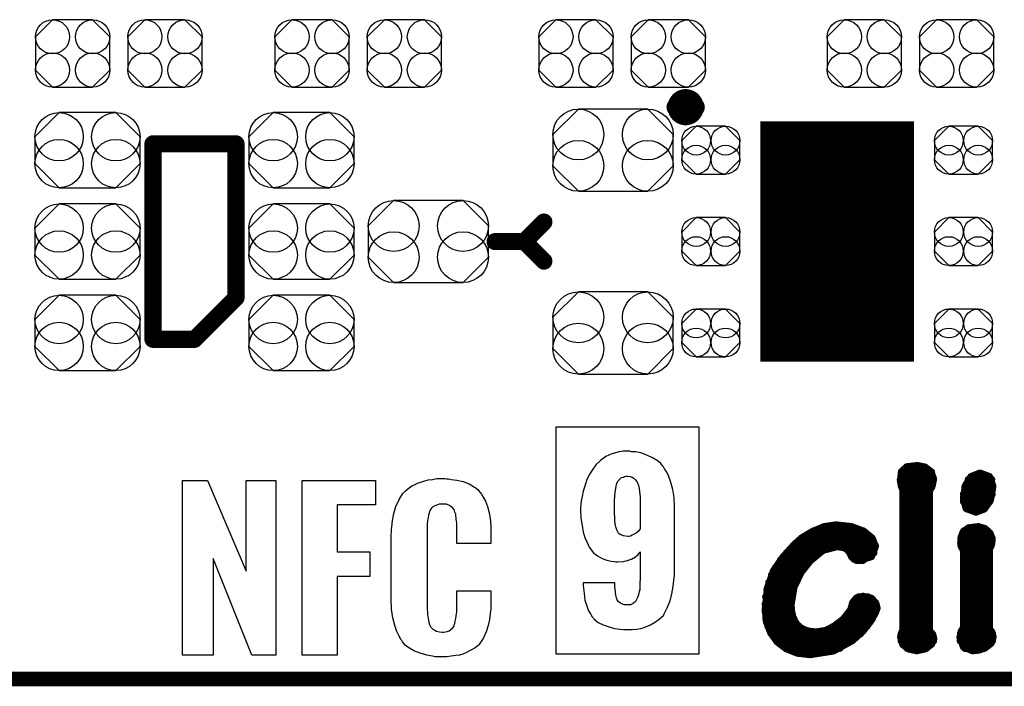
# Model space of a CAD drawing. Extents: x -0.07 to 0.95, y -0.15 to 2.1.
# Tile 2 of 30: x 0.17 to 0.57, y -0.15 to 0.12. Entities that reach past the tile are written whole.
import ezdxf

# ---------------------------------------------------------------- set-up
doc = ezdxf.new("R2010")
doc.units = 0
doc.layers.get('0').update_dxf_attribs({"linetype": 'CONTINUOUS'})
for name, color, linetype in [('gko', 6, 'CONTINUOUS'), ('gto', 2, 'CONTINUOUS'), ('gts', 1, 'CONTINUOUS')]:
    doc.layers.add(name, color=color, linetype=linetype)

# ---------------------------------------------------------------- blocks, each defined once
blk = doc.blocks.new('D99')
at = {"const_width": 0.00395}
blk.add_lwpolyline([(-0.001975, 0, 1), (0.001975, 0, 1)], format="xyb", close=True, dxfattribs=at)
blk = doc.blocks.new('D44')
at = {"const_width": 0.0015}
blk.add_lwpolyline([(-0.00075, 0, 1), (0.00075, 0, 1)], format="xyb", close=True, dxfattribs=at)
blk = doc.blocks.new('D45')
at = {"const_width": 0.0035}
blk.add_lwpolyline([(-0.00175, 0, 1), (0.00175, 0, 1)], format="xyb", close=True, dxfattribs=at)
blk = doc.blocks.new('D85')
at = {"const_width": 0.0984}
blk.add_lwpolyline([(-0.0315, 0), (0.0315, 0)], dxfattribs=at)
blk = doc.blocks.new('D104')
blk.add_lwpolyline([(-0.0116, -0.0154), (0.0116, -0.0154), (0.0215, -0.0055), (0.0215, 0.0055), (0.0116, 0.0154), (-0.0116, 0.0154), (-0.0215, 0.0055), (-0.0215, -0.0055)], close=True)
for centre in [(-0.0116, 0.0055), (0.0116, 0.0055), (-0.0116, -0.0055), (0.0116, -0.0055)]:
    blk.add_circle(centre, 0.0099)
blk = doc.blocks.new('D105')
blk.add_lwpolyline([(-0.006, -0.0098), (0.006, -0.0098), (0.0119, -0.0039), (0.0119, 0.0039), (0.006, 0.0098), (-0.006, 0.0098), (-0.0119, 0.0039), (-0.0119, -0.0039)], close=True)
for centre in [(-0.006, 0.0039), (0.006, 0.0039), (-0.006, -0.0039), (0.006, -0.0039)]:
    blk.add_circle(centre, 0.0059)
blk = doc.blocks.new('D106')
blk.add_lwpolyline([(-0.0142, -0.0168), (0.0142, -0.0168), (0.0246, -0.0064), (0.0246, 0.0064), (0.0142, 0.0168), (-0.0142, 0.0168), (-0.0246, 0.0064), (-0.0246, -0.0064)], close=True)
for centre in [(-0.0142, 0.0064), (0.0142, 0.0064), (-0.0142, -0.0064), (0.0142, -0.0064)]:
    blk.add_circle(centre, 0.0104)
blk = doc.blocks.new('D107')
blk.add_lwpolyline([(-0.0152, 0.0068), (-0.0152, -0.0068), (-0.0082, -0.0138), (0.0082, -0.0138), (0.0152, -0.0068), (0.0152, 0.0068), (0.0082, 0.0138), (-0.0082, 0.0138)], close=True)
for centre in [(-0.0082, 0.0068), (0.0082, 0.0068), (-0.0082, -0.0068), (0.0082, -0.0068)]:
    blk.add_circle(centre, 0.007)

msp = doc.modelspace()

# ---------------------------------------------------------------- linework, layer by layer
at = {"layer": 'gko', "color": 6, "const_width": 0.006}
msp.add_lwpolyline([(-0.05, -0.15), (0.85, -0.15)], dxfattribs=at)
at = {"layer": 'gto', "color": 2, "const_width": 0.007}
for points in [[(0.4439, 0.084, 1), (0.4361, 0.084)], [(0.4361, 0.084, 1), (0.4439, 0.084)]]:
    msp.add_lwpolyline(points, format="xyb", dxfattribs=at)
at = {"layer": 'gto', "color": 2}
for points, const_width in [([(0.4361, 0.084), (0.4361, 0.084)], 0.007), ([(0.4439, 0.084), (0.4439, 0.084)], 0.007), ([(0.4439, 0.084), (0.4439, 0.084)], 0.007), ([(0.222, -0.011), (0.222, 0.069)], 0.007), ([(0.222, 0.069), (0.256, 0.069)], 0.007), ([(0.256, 0.006), (0.256, 0.069)], 0.007), ([(0.374, 0.029), (0.382, 0.037)], 0.007), ([(0.362, 0.029), (0.374, 0.029)], 0.007), ([(0.374, 0.029), (0.382, 0.021)], 0.007), ([(0.239, -0.011), (0.256, 0.006)], 0.007), ([(0.222, -0.011), (0.239, -0.011)], 0.007), ([(0.5279, -0.0689), (0.5284, -0.0651)], 0.003), ([(0.5283, -0.0654), (0.5406, -0.0654)], 0.003), ([(0.5284, -0.0651), (0.5305, -0.0632)], 0.003), ([(0.5305, -0.0632), (0.5349, -0.0627)], 0.003), ([(0.5349, -0.0627), (0.5379, -0.0633)], 0.003), ([(0.5379, -0.0633), (0.5404, -0.0652)], 0.003), ([(0.5404, -0.0652), (0.5414, -0.0681)], 0.003), ([(0.5568, -0.0672), (0.5604, -0.0658)], 0.003), ([(0.5604, -0.0658), (0.5605, -0.0658)], 0.003), ([(0.5605, -0.0658), (0.5643, -0.0672)], 0.003), ([(0.5279, -0.0684), (0.5414, -0.0684)], 0.003), ([(0.5279, -0.0689), (0.5283, -0.071)], 0.003), ([(0.5409, -0.0708), (0.5414, -0.0681)], 0.003), ([(0.5545, -0.0709), (0.5568, -0.0672)], 0.003), ([(0.5557, -0.0684), (0.5652, -0.0684)], 0.003), ([(0.5643, -0.0672), (0.5657, -0.0711)], 0.003), ([(0.5283, -0.071), (0.529, -0.0728)], 0.003), ([(0.5284, -0.0714), (0.5407, -0.0714)], 0.003), ([(0.529, -0.1298), (0.529, -0.0728)], 0.003), ([(0.5397, -0.0731), (0.5409, -0.0708)], 0.003), ([(0.5397, -0.1302), (0.5397, -0.0731)], 0.003), ([(0.5537, -0.0762), (0.5545, -0.0709)], 0.003), ([(0.5543, -0.0714), (0.5657, -0.0714)], 0.003), ([(0.5647, -0.0768), (0.5657, -0.0711)], 0.003), ([(0.529, -0.0744), (0.5397, -0.0744)], 0.003), ([(0.529, -0.0774), (0.5397, -0.0774)], 0.003), ([(0.5537, -0.0744), (0.5654, -0.0744)], 0.003), ([(0.5537, -0.0762), (0.5548, -0.0802)], 0.003), ([(0.5537, -0.0774), (0.5644, -0.0774)], 0.003), ([(0.5622, -0.0804), (0.5647, -0.0768)], 0.003), ([(0.529, -0.0804), (0.5397, -0.0804)], 0.003), ([(0.5548, -0.0802), (0.5588, -0.0817)], 0.003), ([(0.5551, -0.0804), (0.5622, -0.0804)], 0.003), ([(0.5588, -0.0817), (0.5622, -0.0804)], 0.003), ([(0.529, -0.0834), (0.5397, -0.0834)], 0.003), ([(0.4875, -0.0923), (0.4919, -0.0897)], 0.003), ([(0.4919, -0.0897), (0.4967, -0.0877)], 0.003), ([(0.4924, -0.0894), (0.5126, -0.0894)], 0.003), ([(0.4967, -0.0877), (0.5015, -0.087)], 0.003), ([(0.5015, -0.087), (0.5016, -0.087)], 0.003), ([(0.5016, -0.087), (0.5079, -0.0877)], 0.003), ([(0.5079, -0.0877), (0.5129, -0.0896)], 0.003), ([(0.5129, -0.0896), (0.5163, -0.0924)], 0.003), ([(0.529, -0.0864), (0.5397, -0.0864)], 0.003), ([(0.529, -0.0894), (0.5397, -0.0894)], 0.003), ([(0.5528, -0.0919), (0.5536, -0.0898)], 0.003), ([(0.5536, -0.0898), (0.5558, -0.0882)], 0.003), ([(0.5539, -0.0894), (0.5636, -0.0894)], 0.003), ([(0.5558, -0.0882), (0.5598, -0.0877)], 0.003), ([(0.5598, -0.0877), (0.5625, -0.0885)], 0.003), ([(0.5625, -0.0885), (0.5646, -0.0905)], 0.003), ([(0.4844, -0.0951), (0.4875, -0.0923)], 0.003), ([(0.4874, -0.0924), (0.5163, -0.0924)], 0.003), ([(0.5163, -0.0924), (0.5176, -0.0958)], 0.003), ([(0.529, -0.0924), (0.5397, -0.0924)], 0.003), ([(0.5526, -0.0943), (0.5528, -0.0919)], 0.003), ([(0.5527, -0.0924), (0.5654, -0.0924)], 0.003), ([(0.5646, -0.0905), (0.5654, -0.0929)], 0.003), ([(0.5652, -0.0947), (0.5654, -0.093)], 0.003), ([(0.5654, -0.093), (0.5654, -0.0929)], 0.003), ([(0.4797, -0.1003), (0.4844, -0.0951)], 0.003), ([(0.4841, -0.0954), (0.5176, -0.0954)], 0.003), ([(0.4911, -0.1015), (0.4962, -0.0973)], 0.003), ([(0.4962, -0.0973), (0.5019, -0.0958)], 0.003), ([(0.5019, -0.0958), (0.5049, -0.0962)], 0.003), ([(0.5049, -0.0962), (0.5064, -0.0973)], 0.003), ([(0.5064, -0.0973), (0.5073, -0.0985)], 0.003), ([(0.516, -0.0999), (0.5176, -0.0958)], 0.003), ([(0.529, -0.0954), (0.5397, -0.0954)], 0.003), ([(0.5526, -0.0943), (0.5529, -0.0959)], 0.003), ([(0.5527, -0.0954), (0.565, -0.0954)], 0.003), ([(0.5529, -0.0959), (0.5537, -0.0973)], 0.003), ([(0.5537, -0.1291), (0.5537, -0.0973)], 0.003), ([(0.5643, -0.0968), (0.5647, -0.096)], 0.003), ([(0.5643, -0.1296), (0.5643, -0.0968)], 0.003), ([(0.5647, -0.096), (0.5652, -0.0947)], 0.003), ([(0.4759, -0.1059), (0.4797, -0.1003)], 0.003), ([(0.4788, -0.1014), (0.4912, -0.1014)], 0.003), ([(0.4813, -0.0984), (0.4945, -0.0984)], 0.003), ([(0.4873, -0.1062), (0.4911, -0.1015)], 0.003), ([(0.5072, -0.0984), (0.517, -0.0984)], 0.003), ([(0.5073, -0.0985), (0.5079, -0.0999)], 0.003), ([(0.5079, -0.0999), (0.509, -0.101)], 0.003), ([(0.509, -0.101), (0.5109, -0.1015)], 0.003), ([(0.5098, -0.1014), (0.5126, -0.1014)], 0.003), ([(0.5109, -0.1015), (0.516, -0.0999)], 0.003), ([(0.529, -0.0984), (0.5397, -0.0984)], 0.003), ([(0.529, -0.1014), (0.5397, -0.1014)], 0.003), ([(0.5537, -0.0984), (0.5643, -0.0984)], 0.003), ([(0.5537, -0.1014), (0.5643, -0.1014)], 0.003), ([(0.4735, -0.1128), (0.4759, -0.1059)], 0.003), ([(0.4768, -0.1044), (0.4886, -0.1044)], 0.003), ([(0.4843, -0.1124), (0.4873, -0.1062)], 0.003), ([(0.529, -0.1044), (0.5397, -0.1044)], 0.003), ([(0.5537, -0.1044), (0.5643, -0.1044)], 0.003), ([(0.4752, -0.1074), (0.4866, -0.1074)], 0.003), ([(0.529, -0.1074), (0.5397, -0.1074)], 0.003), ([(0.5537, -0.1074), (0.5643, -0.1074)], 0.003), ([(0.4726, -0.1214), (0.4735, -0.1128)], 0.003), ([(0.4733, -0.1134), (0.484, -0.1134)], 0.003), ([(0.4741, -0.1104), (0.4851, -0.1104)], 0.003), ([(0.4831, -0.1197), (0.4843, -0.1124)], 0.003), ([(0.529, -0.1104), (0.5397, -0.1104)], 0.003), ([(0.529, -0.1134), (0.5397, -0.1134)], 0.003), ([(0.5537, -0.1104), (0.5643, -0.1104)], 0.003), ([(0.5537, -0.1134), (0.5643, -0.1134)], 0.003), ([(0.4728, -0.1164), (0.4833, -0.1164)], 0.003), ([(0.5084, -0.1187), (0.5099, -0.1169)], 0.003), ([(0.5099, -0.1169), (0.5126, -0.1162)], 0.003), ([(0.5109, -0.1164), (0.5145, -0.1164)], 0.003), ([(0.5126, -0.1162), (0.516, -0.117)], 0.003), ([(0.516, -0.117), (0.5178, -0.119)], 0.003), ([(0.529, -0.1164), (0.5397, -0.1164)], 0.003), ([(0.5537, -0.1164), (0.5643, -0.1164)], 0.003), ([(0.4726, -0.1194), (0.4831, -0.1194)], 0.003), ([(0.4726, -0.1214), (0.4731, -0.1266)], 0.003), ([(0.4831, -0.1197), (0.4833, -0.1222)], 0.003), ([(0.4833, -0.1222), (0.4838, -0.1244)], 0.003), ([(0.5046, -0.1255), (0.5076, -0.1216)], 0.003), ([(0.5076, -0.1216), (0.5084, -0.1187)], 0.003), ([(0.5082, -0.1194), (0.5179, -0.1194)], 0.003), ([(0.5176, -0.1229), (0.5183, -0.121)], 0.003), ([(0.5178, -0.119), (0.5183, -0.121)], 0.003), ([(0.529, -0.1194), (0.5397, -0.1194)], 0.003), ([(0.5537, -0.1194), (0.5643, -0.1194)], 0.003), ([(0.4726, -0.1224), (0.4833, -0.1224)], 0.003), ([(0.4729, -0.1254), (0.4841, -0.1254)], 0.003), ([(0.4838, -0.1244), (0.4846, -0.1263)], 0.003), ([(0.4846, -0.1263), (0.4857, -0.1279)], 0.003), ([(0.5008, -0.1284), (0.5046, -0.1255)], 0.003), ([(0.5047, -0.1254), (0.5163, -0.1254)], 0.003), ([(0.5071, -0.1224), (0.5178, -0.1224)], 0.003), ([(0.5126, -0.1303), (0.5157, -0.1263)], 0.003), ([(0.5157, -0.1263), (0.5176, -0.1229)], 0.003), ([(0.529, -0.1224), (0.5397, -0.1224)], 0.003), ([(0.529, -0.1254), (0.5397, -0.1254)], 0.003), ([(0.5537, -0.1224), (0.5643, -0.1224)], 0.003), ([(0.5537, -0.1254), (0.5643, -0.1254)], 0.003), ([(0.4731, -0.1266), (0.4748, -0.131)], 0.003), ([(0.4737, -0.1284), (0.4862, -0.1284)], 0.003), ([(0.4857, -0.1279), (0.4872, -0.1292)], 0.003), ([(0.4872, -0.1292), (0.489, -0.1301)], 0.003), ([(0.489, -0.1301), (0.4911, -0.1306)], 0.003), ([(0.4935, -0.1308), (0.4973, -0.1302)], 0.003), ([(0.4973, -0.1302), (0.5008, -0.1284)], 0.003), ([(0.5009, -0.1284), (0.5142, -0.1284)], 0.003), ([(0.5083, -0.1342), (0.5126, -0.1303)], 0.003), ([(0.5283, -0.1313), (0.529, -0.1298)], 0.003), ([(0.529, -0.1284), (0.5397, -0.1284)], 0.003), ([(0.5397, -0.1302), (0.5411, -0.1318)], 0.003), ([(0.5528, -0.1305), (0.5537, -0.1291)], 0.003), ([(0.5537, -0.1284), (0.5643, -0.1284)], 0.003), ([(0.5643, -0.1296), (0.5653, -0.1308)], 0.003), ([(0.4748, -0.131), (0.4775, -0.1348)], 0.003), ([(0.475, -0.1314), (0.5116, -0.1314)], 0.003), ([(0.4772, -0.1344), (0.508, -0.1344)], 0.003), ([(0.4911, -0.1306), (0.4935, -0.1308)], 0.003), ([(0.5005, -0.1385), (0.5083, -0.1342)], 0.003), ([(0.528, -0.1328), (0.5283, -0.1313)], 0.003), ([(0.528, -0.1328), (0.5289, -0.1359)], 0.003), ([(0.5282, -0.1344), (0.5414, -0.1344)], 0.003), ([(0.5283, -0.1314), (0.5408, -0.1314)], 0.003), ([(0.5406, -0.1357), (0.5415, -0.1336)], 0.003), ([(0.5411, -0.1318), (0.5415, -0.1336)], 0.003), ([(0.5523, -0.133), (0.5528, -0.1305)], 0.003), ([(0.5523, -0.133), (0.5537, -0.1369)], 0.003), ([(0.5524, -0.1344), (0.5655, -0.1344)], 0.003), ([(0.5525, -0.1314), (0.5655, -0.1314)], 0.003), ([(0.565, -0.1353), (0.5658, -0.1328)], 0.003), ([(0.5653, -0.1308), (0.5658, -0.1328)], 0.003), ([(0.4775, -0.1348), (0.4812, -0.1376)], 0.003), ([(0.4809, -0.1374), (0.5031, -0.1374)], 0.003), ([(0.4812, -0.1376), (0.4857, -0.1394)], 0.003), ([(0.5289, -0.1359), (0.5313, -0.1377)], 0.003), ([(0.5306, -0.1374), (0.5386, -0.1374)], 0.003), ([(0.5313, -0.1377), (0.5346, -0.1384)], 0.003), ([(0.5346, -0.1384), (0.5382, -0.1376)], 0.003), ([(0.5382, -0.1376), (0.5406, -0.1357)], 0.003), ([(0.5537, -0.1369), (0.5574, -0.1384)], 0.003), ([(0.5542, -0.1374), (0.5623, -0.1374)], 0.003), ([(0.5574, -0.1384), (0.5602, -0.1381)], 0.003), ([(0.5602, -0.1381), (0.5629, -0.137)], 0.003), ([(0.5629, -0.137), (0.565, -0.1353)], 0.003), ([(0.4857, -0.1394), (0.491, -0.14)], 0.003), ([(0.491, -0.14), (0.5005, -0.1385)], 0.003)]:
    msp.add_lwpolyline(points, dxfattribs=dict(at, const_width=const_width))
for points in [[(0.4454, -0.1398), (0.387, -0.1398), (0.387, -0.0468), (0.4454, -0.0468), (0.4454, -0.1398)], [(0.4171, -0.0568), (0.4144, -0.0568), (0.4128, -0.0571), (0.4098, -0.0578), (0.4073, -0.059), (0.4051, -0.0606), (0.4032, -0.0624), (0.4017, -0.0645), (0.4005, -0.0665), (0.3994, -0.0688), (0.3987, -0.0711), (0.398, -0.0732), (0.3976, -0.0753), (0.3973, -0.0771), (0.3971, -0.0786), (0.397, -0.0799), (0.397, -0.0806), (0.397, -0.0807), (0.397, -0.0808), (0.3971, -0.0843), (0.3976, -0.0872), (0.3981, -0.0899), (0.3988, -0.0921), (0.3995, -0.0939), (0.4001, -0.0951), (0.4005, -0.096), (0.4006, -0.0962), (0.4021, -0.0982), (0.4039, -0.0996), (0.4059, -0.1007), (0.4077, -0.1014), (0.4095, -0.1018), (0.4109, -0.1019), (0.4114, -0.1021), (0.4121, -0.1021), (0.4145, -0.1019), (0.4155, -0.1017), (0.4163, -0.1015), (0.4168, -0.1012), (0.4174, -0.1011), (0.4177, -0.101), (0.4178, -0.101), (0.4195, -0.1), (0.4206, -0.099), (0.4213, -0.0982), (0.4214, -0.098), (0.4214, -0.1051), (0.4214, -0.1072), (0.4214, -0.109), (0.4213, -0.1105), (0.4213, -0.1118), (0.4212, -0.1128), (0.4212, -0.1135), (0.421, -0.1139), (0.421, -0.114), (0.4209, -0.115), (0.4206, -0.116), (0.4203, -0.1166), (0.42, -0.1172), (0.4196, -0.118), (0.4195, -0.1183), (0.4185, -0.1191), (0.4174, -0.1196), (0.4166, -0.1197), (0.4162, -0.1197), (0.415, -0.1196), (0.4142, -0.1194), (0.4134, -0.119), (0.4128, -0.1186), (0.4124, -0.1183), (0.4121, -0.1179), (0.412, -0.1178), (0.412, -0.1176), (0.4117, -0.1168), (0.4114, -0.1157), (0.4112, -0.1133), (0.411, -0.1123), (0.411, -0.1115), (0.411, -0.111), (0.411, -0.1107), (0.3981, -0.1107), (0.3981, -0.1118), (0.3984, -0.115), (0.3988, -0.1178), (0.3995, -0.1201), (0.4003, -0.1221), (0.401, -0.1234), (0.4017, -0.1246), (0.4023, -0.1251), (0.4024, -0.1254), (0.4042, -0.1269), (0.4063, -0.1279), (0.4087, -0.1287), (0.4109, -0.1293), (0.413, -0.1296), (0.4146, -0.1297), (0.4152, -0.1298), (0.4162, -0.1298), (0.4181, -0.1297), (0.4199, -0.1296), (0.4216, -0.1293), (0.423, -0.1289), (0.4256, -0.1279), (0.4277, -0.1266), (0.4292, -0.1255), (0.4303, -0.1246), (0.431, -0.1239), (0.4311, -0.1236), (0.4325, -0.1209), (0.4336, -0.118), (0.4343, -0.1151), (0.4349, -0.1122), (0.4352, -0.1097), (0.4353, -0.1086), (0.4354, -0.1076), (0.4354, -0.1068), (0.4354, -0.1062), (0.4354, -0.1058), (0.4354, -0.1057), (0.4354, -0.0796), (0.4353, -0.0758), (0.4348, -0.0725), (0.4339, -0.0696), (0.4331, -0.0672), (0.4323, -0.0654), (0.4314, -0.064), (0.4309, -0.0632), (0.4307, -0.0629), (0.4298, -0.0618), (0.4288, -0.0608), (0.4264, -0.0595), (0.4241, -0.0584), (0.4217, -0.0575), (0.4195, -0.0571), (0.4187, -0.057), (0.4178, -0.057), (0.4171, -0.0568)], [(0.3421, -0.0681), (0.3429, -0.0681), (0.3441, -0.0683), (0.3464, -0.0687), (0.3489, -0.0692), (0.3514, -0.0702), (0.3538, -0.0716), (0.3549, -0.0724), (0.3557, -0.0734), (0.3559, -0.0737), (0.3564, -0.0744), (0.3571, -0.0756), (0.3581, -0.0773), (0.3589, -0.0794), (0.3596, -0.082), (0.3602, -0.0851), (0.3603, -0.0885), (0.3603, -0.0946), (0.3463, -0.0946), (0.3463, -0.088), (0.3463, -0.0878), (0.3463, -0.0874), (0.3463, -0.0869), (0.3463, -0.0862), (0.3461, -0.0845), (0.3459, -0.0828), (0.3459, -0.0827), (0.3459, -0.0826), (0.3456, -0.0817), (0.3452, -0.0806), (0.3443, -0.0796), (0.3441, -0.0795), (0.3434, -0.079), (0.3421, -0.0785), (0.3404, -0.0784), (0.3397, -0.0784), (0.3391, -0.0785), (0.3384, -0.0787), (0.3374, -0.0791), (0.3366, -0.0795), (0.3359, -0.0802), (0.3353, -0.081), (0.3353, -0.0812), (0.3352, -0.0815), (0.335, -0.0821), (0.3348, -0.0828), (0.3346, -0.084), (0.3343, -0.0852), (0.3342, -0.0867), (0.3342, -0.0884), (0.3342, -0.1209), (0.3342, -0.1212), (0.3342, -0.1217), (0.3343, -0.1225), (0.3343, -0.1236), (0.3348, -0.1261), (0.335, -0.1273), (0.3354, -0.1284), (0.3356, -0.1285), (0.3357, -0.1288), (0.3361, -0.1292), (0.3366, -0.1296), (0.3373, -0.13), (0.3381, -0.1305), (0.3392, -0.1307), (0.3404, -0.1309), (0.341, -0.1309), (0.3417, -0.1307), (0.3424, -0.1306), (0.3432, -0.1303), (0.3439, -0.1298), (0.3446, -0.1292), (0.3452, -0.1284), (0.3452, -0.1282), (0.3453, -0.1278), (0.3456, -0.1273), (0.3457, -0.1264), (0.346, -0.1253), (0.3461, -0.1241), (0.3463, -0.1225), (0.3463, -0.1209), (0.3463, -0.1139), (0.3603, -0.1139), (0.3603, -0.1198), (0.3603, -0.1199), (0.3603, -0.1202), (0.3603, -0.1207), (0.3603, -0.1214), (0.3602, -0.1223), (0.36, -0.1232), (0.3597, -0.1256), (0.3592, -0.1281), (0.3583, -0.1307), (0.3572, -0.1334), (0.3557, -0.1356), (0.3556, -0.1359), (0.3549, -0.1364), (0.3538, -0.1373), (0.3521, -0.1382), (0.35, -0.1393), (0.3488, -0.1398), (0.3474, -0.1402), (0.3459, -0.1404), (0.3441, -0.1407), (0.3422, -0.141), (0.3392, -0.141), (0.3385, -0.1409), (0.3375, -0.1409), (0.3364, -0.1407), (0.3341, -0.1403), (0.3314, -0.1395), (0.3288, -0.1385), (0.3263, -0.137), (0.3252, -0.1361), (0.3242, -0.135), (0.3242, -0.1349), (0.3241, -0.1348), (0.3238, -0.1343), (0.3235, -0.1339), (0.3231, -0.1332), (0.3227, -0.1325), (0.3218, -0.1306), (0.321, -0.1281), (0.3202, -0.125), (0.3196, -0.1214), (0.3195, -0.1174), (0.3195, -0.0919), (0.3195, -0.0917), (0.3195, -0.0913), (0.3195, -0.0908), (0.3196, -0.0899), (0.3196, -0.089), (0.3198, -0.0878), (0.32, -0.0852), (0.3206, -0.0823), (0.3214, -0.0794), (0.3227, -0.0766), (0.3242, -0.0741), (0.3242, -0.074), (0.3245, -0.0738), (0.3252, -0.0731), (0.3263, -0.0722), (0.328, -0.071), (0.3291, -0.0705), (0.3302, -0.0699), (0.3316, -0.0694), (0.3329, -0.069), (0.3346, -0.0685), (0.3364, -0.0683), (0.3382, -0.068), (0.3414, -0.068), (0.3421, -0.0681)], [(0.4173, -0.0671), (0.4181, -0.0674), (0.4188, -0.0678), (0.4193, -0.0683), (0.4198, -0.0689), (0.42, -0.0693), (0.4203, -0.0696), (0.4203, -0.0697), (0.4207, -0.0708), (0.421, -0.072), (0.4213, -0.0745), (0.4214, -0.0754), (0.4214, -0.0763), (0.4214, -0.0768), (0.4214, -0.0771), (0.4214, -0.0885), (0.4206, -0.0896), (0.4198, -0.0903), (0.4189, -0.0908), (0.4181, -0.0912), (0.4174, -0.0915), (0.4168, -0.0917), (0.4163, -0.0917), (0.4146, -0.0914), (0.4135, -0.091), (0.4128, -0.0906), (0.4125, -0.0903), (0.4119, -0.089), (0.4114, -0.0878), (0.4113, -0.0872), (0.4112, -0.0868), (0.4112, -0.0865), (0.4112, -0.0864), (0.411, -0.0854), (0.411, -0.0842), (0.4109, -0.0819), (0.4109, -0.0808), (0.4109, -0.08), (0.4109, -0.0794), (0.4109, -0.0793), (0.4109, -0.0771), (0.411, -0.0751), (0.4112, -0.0735), (0.4114, -0.0721), (0.4116, -0.0711), (0.4117, -0.0704), (0.4119, -0.07), (0.4119, -0.0699), (0.4124, -0.0689), (0.413, -0.0682), (0.4137, -0.0676), (0.4145, -0.0674), (0.415, -0.0671), (0.4156, -0.067), (0.4162, -0.067), (0.4173, -0.0671)], [(0.2723, -0.1402), (0.2624, -0.1402), (0.2466, -0.1007), (0.2466, -0.1402), (0.2341, -0.1402), (0.2341, -0.0688), (0.2443, -0.0688), (0.2602, -0.1059), (0.2602, -0.0688), (0.2723, -0.0688), (0.2723, -0.1402)], [(0.3131, -0.0788), (0.2974, -0.0788), (0.2974, -0.098), (0.3107, -0.098), (0.3107, -0.1081), (0.2974, -0.1081), (0.2974, -0.1402), (0.283, -0.1402), (0.283, -0.0688), (0.3131, -0.0688), (0.3131, -0.0788)]]:
    msp.add_lwpolyline(points, dxfattribs=at)

# ---------------------------------------------------------------- block references
at = {"layer": 'gto'}
for name, p in [('D99', (0.4361, 0.084)), ('D99', (0.4361, 0.084)), ('D99', (0.4439, 0.084)), ('D99', (0.4439, 0.084)), ('D99', (0.4439, 0.084)), ('D99', (0.4439, 0.084)), ('D45', (0.222, 0.069)), ('D45', (0.256, 0.069)), ('D45', (0.256, 0.069)), ('D45', (0.382, 0.037)), ('D45', (0.362, 0.029)), ('D45', (0.374, 0.029)), ('D45', (0.374, 0.029)), ('D45', (0.374, 0.029)), ('D45', (0.382, 0.021)), ('D45', (0.256, 0.006)), ('D45', (0.222, -0.011)), ('D45', (0.222, -0.011)), ('D45', (0.239, -0.011)), ('D45', (0.239, -0.011)), ('D44', (0.5283, -0.0654)), ('D44', (0.5284, -0.0651)), ('D44', (0.5284, -0.0651)), ('D44', (0.5305, -0.0632)), ('D44', (0.5305, -0.0632)), ('D44', (0.5349, -0.0627)), ('D44', (0.5349, -0.0627)), ('D44', (0.5379, -0.0633)), ('D44', (0.5379, -0.0633)), ('D44', (0.5404, -0.0652)), ('D44', (0.5404, -0.0652)), ('D44', (0.5406, -0.0654)), ('D44', (0.5604, -0.0658)), ('D44', (0.5604, -0.0658)), ('D44', (0.5605, -0.0658)), ('D44', (0.5605, -0.0658)), ('D44', (0.5279, -0.0684)), ('D44', (0.5279, -0.0689)), ('D44', (0.5279, -0.0689)), ('D44', (0.5414, -0.0681)), ('D44', (0.5414, -0.0681)), ('D44', (0.5414, -0.0684)), ('D44', (0.5557, -0.0684)), ('D44', (0.5568, -0.0672)), ('D44', (0.5568, -0.0672)), ('D44', (0.5643, -0.0672)), ('D44', (0.5643, -0.0672)), ('D44', (0.5652, -0.0684)), ('D44', (0.5283, -0.071)), ('D44', (0.5284, -0.0714)), ('D44', (0.529, -0.0728)), ('D44', (0.529, -0.0728)), ('D44', (0.5397, -0.0731)), ('D44', (0.5407, -0.0714)), ('D44', (0.5409, -0.0708)), ('D44', (0.5543, -0.0714)), ('D44', (0.5545, -0.0709)), ('D44', (0.5545, -0.0709)), ('D44', (0.5657, -0.0711)), ('D44', (0.5657, -0.0711)), ('D44', (0.5657, -0.0714)), ('D44', (0.529, -0.0744)), ('D44', (0.529, -0.0774)), ('D44', (0.5397, -0.0744)), ('D44', (0.5397, -0.0774)), ('D44', (0.5537, -0.0744)), ('D44', (0.5537, -0.0762)), ('D44', (0.5537, -0.0762)), ('D44', (0.5537, -0.0774)), ('D44', (0.5644, -0.0774)), ('D44', (0.5647, -0.0768)), ('D44', (0.5654, -0.0744)), ('D44', (0.529, -0.0804)), ('D44', (0.5397, -0.0804)), ('D44', (0.5548, -0.0802)), ('D44', (0.5551, -0.0804)), ('D44', (0.5588, -0.0817)), ('D44', (0.5622, -0.0804)), ('D44', (0.5622, -0.0804)), ('D44', (0.529, -0.0834)), ('D44', (0.5397, -0.0834)), ('D44', (0.4919, -0.0897)), ('D44', (0.4919, -0.0897)), ('D44', (0.4924, -0.0894)), ('D44', (0.4967, -0.0877)), ('D44', (0.4967, -0.0877)), ('D44', (0.5015, -0.087)), ('D44', (0.5015, -0.087)), ('D44', (0.5016, -0.087)), ('D44', (0.5016, -0.087)), ('D44', (0.5079, -0.0877)), ('D44', (0.5079, -0.0877)), ('D44', (0.5126, -0.0894)), ('D44', (0.5129, -0.0896)), ('D44', (0.5129, -0.0896)), ('D44', (0.529, -0.0864)), ('D44', (0.529, -0.0894)), ('D44', (0.5397, -0.0864)), ('D44', (0.5397, -0.0894)), ('D44', (0.5536, -0.0898)), ('D44', (0.5536, -0.0898)), ('D44', (0.5539, -0.0894)), ('D44', (0.5558, -0.0882)), ('D44', (0.5558, -0.0882)), ('D44', (0.5598, -0.0877)), ('D44', (0.5598, -0.0877)), ('D44', (0.5625, -0.0885)), ('D44', (0.5625, -0.0885)), ('D44', (0.5636, -0.0894)), ('D44', (0.4874, -0.0924)), ('D44', (0.4875, -0.0923)), ('D44', (0.4875, -0.0923)), ('D44', (0.5163, -0.0924)), ('D44', (0.5163, -0.0924)), ('D44', (0.5163, -0.0924)), ('D44', (0.529, -0.0924)), ('D44', (0.5397, -0.0924)), ('D44', (0.5527, -0.0924)), ('D44', (0.5528, -0.0919)), ('D44', (0.5528, -0.0919)), ('D44', (0.5646, -0.0905)), ('D44', (0.5646, -0.0905)), ('D44', (0.5654, -0.0924)), ('D44', (0.5654, -0.0929)), ('D44', (0.5654, -0.0929)), ('D44', (0.5654, -0.093)), ('D44', (0.4841, -0.0954)), ('D44', (0.4844, -0.0951)), ('D44', (0.4844, -0.0951)), ('D44', (0.4962, -0.0973)), ('D44', (0.5019, -0.0958)), ('D44', (0.5049, -0.0962)), ('D44', (0.5064, -0.0973)), ('D44', (0.5176, -0.0954)), ('D44', (0.5176, -0.0958)), ('D44', (0.5176, -0.0958)), ('D44', (0.529, -0.0954)), ('D44', (0.5397, -0.0954)), ('D44', (0.5526, -0.0943)), ('D44', (0.5526, -0.0943)), ('D44', (0.5527, -0.0954)), ('D44', (0.5529, -0.0959)), ('D44', (0.5537, -0.0973)), ('D44', (0.5537, -0.0973)), ('D44', (0.5643, -0.0968)), ('D44', (0.5647, -0.096)), ('D44', (0.565, -0.0954)), ('D44', (0.5652, -0.0947)), ('D44', (0.4788, -0.1014)), ('D44', (0.4797, -0.1003)), ('D44', (0.4797, -0.1003)), ('D44', (0.4813, -0.0984)), ('D44', (0.4911, -0.1015)), ('D44', (0.4912, -0.1014)), ('D44', (0.4945, -0.0984)), ('D44', (0.5072, -0.0984)), ('D44', (0.5073, -0.0985)), ('D44', (0.5079, -0.0999)), ('D44', (0.509, -0.101)), ('D44', (0.5098, -0.1014)), ('D44', (0.5109, -0.1015)), ('D44', (0.5126, -0.1014)), ('D44', (0.516, -0.0999)), ('D44', (0.517, -0.0984)), ('D44', (0.529, -0.0984)), ('D44', (0.529, -0.1014)), ('D44', (0.5397, -0.0984)), ('D44', (0.5397, -0.1014)), ('D44', (0.5537, -0.0984)), ('D44', (0.5537, -0.1014)), ('D44', (0.5643, -0.0984)), ('D44', (0.5643, -0.1014)), ('D44', (0.4759, -0.1059)), ('D44', (0.4759, -0.1059)), ('D44', (0.4768, -0.1044)), ('D44', (0.4873, -0.1062)), ('D44', (0.4886, -0.1044)), ('D44', (0.529, -0.1044)), ('D44', (0.5397, -0.1044)), ('D44', (0.5537, -0.1044)), ('D44', (0.5643, -0.1044)), ('D44', (0.4752, -0.1074)), ('D44', (0.4866, -0.1074)), ('D44', (0.529, -0.1074)), ('D44', (0.5397, -0.1074)), ('D44', (0.5537, -0.1074)), ('D44', (0.5643, -0.1074)), ('D44', (0.4733, -0.1134)), ('D44', (0.4735, -0.1128)), ('D44', (0.4735, -0.1128)), ('D44', (0.4741, -0.1104)), ('D44', (0.484, -0.1134)), ('D44', (0.4843, -0.1124)), ('D44', (0.4851, -0.1104)), ('D44', (0.529, -0.1104)), ('D44', (0.529, -0.1134)), ('D44', (0.5397, -0.1104)), ('D44', (0.5397, -0.1134)), ('D44', (0.5537, -0.1104)), ('D44', (0.5537, -0.1134)), ('D44', (0.5643, -0.1104)), ('D44', (0.5643, -0.1134)), ('D44', (0.4728, -0.1164)), ('D44', (0.4833, -0.1164)), ('D44', (0.5099, -0.1169)), ('D44', (0.5099, -0.1169)), ('D44', (0.5109, -0.1164)), ('D44', (0.5126, -0.1162)), ('D44', (0.5126, -0.1162)), ('D44', (0.5145, -0.1164)), ('D44', (0.516, -0.117)), ('D44', (0.516, -0.117)), ('D44', (0.529, -0.1164)), ('D44', (0.5397, -0.1164)), ('D44', (0.5537, -0.1164)), ('D44', (0.5643, -0.1164)), ('D44', (0.4726, -0.1194)), ('D44', (0.4726, -0.1214)), ('D44', (0.4726, -0.1214)), ('D44', (0.4831, -0.1194)), ('D44', (0.4831, -0.1197)), ('D44', (0.4831, -0.1197)), ('D44', (0.4833, -0.1222)), ('D44', (0.4833, -0.1222)), ('D44', (0.5076, -0.1216)), ('D44', (0.5076, -0.1216)), ('D44', (0.5082, -0.1194)), ('D44', (0.5084, -0.1187)), ('D44', (0.5084, -0.1187)), ('D44', (0.5178, -0.119)), ('D44', (0.5178, -0.119)), ('D44', (0.5179, -0.1194)), ('D44', (0.5183, -0.121)), ('D44', (0.5183, -0.121)), ('D44', (0.529, -0.1194)), ('D44', (0.5397, -0.1194)), ('D44', (0.5537, -0.1194)), ('D44', (0.5643, -0.1194)), ('D44', (0.4726, -0.1224)), ('D44', (0.4729, -0.1254)), ('D44', (0.4833, -0.1224)), ('D44', (0.4838, -0.1244)), ('D44', (0.4838, -0.1244)), ('D44', (0.4841, -0.1254)), ('D44', (0.4846, -0.1263)), ('D44', (0.4846, -0.1263)), ('D44', (0.5046, -0.1255)), ('D44', (0.5046, -0.1255)), ('D44', (0.5047, -0.1254)), ('D44', (0.5071, -0.1224)), ('D44', (0.5157, -0.1263)), ('D44', (0.5163, -0.1254)), ('D44', (0.5176, -0.1229)), ('D44', (0.5178, -0.1224)), ('D44', (0.529, -0.1224)), ('D44', (0.529, -0.1254)), ('D44', (0.5397, -0.1224)), ('D44', (0.5397, -0.1254)), ('D44', (0.5537, -0.1224)), ('D44', (0.5537, -0.1254)), ('D44', (0.5643, -0.1224)), ('D44', (0.5643, -0.1254)), ('D44', (0.4731, -0.1266)), ('D44', (0.4737, -0.1284)), ('D44', (0.4857, -0.1279)), ('D44', (0.4857, -0.1279)), ('D44', (0.4862, -0.1284)), ('D44', (0.4872, -0.1292)), ('D44', (0.4872, -0.1292)), ('D44', (0.489, -0.1301)), ('D44', (0.489, -0.1301)), ('D44', (0.4973, -0.1302)), ('D44', (0.4973, -0.1302)), ('D44', (0.5008, -0.1284)), ('D44', (0.5008, -0.1284)), ('D44', (0.5009, -0.1284)), ('D44', (0.5126, -0.1303)), ('D44', (0.5142, -0.1284)), ('D44', (0.529, -0.1284)), ('D44', (0.529, -0.1298)), ('D44', (0.529, -0.1298)), ('D44', (0.5397, -0.1284)), ('D44', (0.5397, -0.1302)), ('D44', (0.5397, -0.1302)), ('D44', (0.5537, -0.1284)), ('D44', (0.5537, -0.1291)), ('D44', (0.5537, -0.1291)), ('D44', (0.5643, -0.1284)), ('D44', (0.5643, -0.1296)), ('D44', (0.5643, -0.1296)), ('D44', (0.4748, -0.131)), ('D44', (0.475, -0.1314)), ('D44', (0.4772, -0.1344)), ('D44', (0.4911, -0.1306)), ('D44', (0.4911, -0.1306)), ('D44', (0.4935, -0.1308)), ('D44', (0.4935, -0.1308)), ('D44', (0.508, -0.1344)), ('D44', (0.5083, -0.1342)), ('D44', (0.5116, -0.1314)), ('D44', (0.528, -0.1328)), ('D44', (0.528, -0.1328)), ('D44', (0.5282, -0.1344)), ('D44', (0.5283, -0.1313)), ('D44', (0.5283, -0.1313)), ('D44', (0.5283, -0.1314)), ('D44', (0.5408, -0.1314)), ('D44', (0.5411, -0.1318)), ('D44', (0.5411, -0.1318)), ('D44', (0.5414, -0.1344)), ('D44', (0.5415, -0.1336)), ('D44', (0.5415, -0.1336)), ('D44', (0.5523, -0.133)), ('D44', (0.5523, -0.133)), ('D44', (0.5524, -0.1344)), ('D44', (0.5525, -0.1314)), ('D44', (0.5528, -0.1305)), ('D44', (0.5528, -0.1305)), ('D44', (0.5653, -0.1308)), ('D44', (0.5653, -0.1308)), ('D44', (0.5655, -0.1314)), ('D44', (0.5655, -0.1344)), ('D44', (0.5658, -0.1328)), ('D44', (0.5658, -0.1328)), ('D44', (0.4775, -0.1348)), ('D44', (0.4809, -0.1374)), ('D44', (0.4812, -0.1376)), ('D44', (0.5031, -0.1374)), ('D44', (0.5289, -0.1359)), ('D44', (0.5306, -0.1374)), ('D44', (0.5313, -0.1377)), ('D44', (0.5346, -0.1384)), ('D44', (0.5382, -0.1376)), ('D44', (0.5386, -0.1374)), ('D44', (0.5406, -0.1357)), ('D44', (0.5537, -0.1369)), ('D44', (0.5542, -0.1374)), ('D44', (0.5574, -0.1384)), ('D44', (0.5602, -0.1381)), ('D44', (0.5623, -0.1374)), ('D44', (0.5629, -0.137)), ('D44', (0.565, -0.1353)), ('D44', (0.4857, -0.1394)), ('D44', (0.491, -0.14)), ('D44', (0.5005, -0.1385))]:
    msp.add_blockref(name, p, dxfattribs=at)
at = {"layer": 'gts'}
for name, p in [('D107', (0.1891, 0.106)), ('D107', (0.2269, 0.106)), ('D107', (0.2871, 0.106)), ('D107', (0.3249, 0.106)), ('D107', (0.3951, 0.106)), ('D107', (0.4329, 0.106)), ('D107', (0.5131, 0.106)), ('D107', (0.5509, 0.106)), ('D104', (0.1952, 0.0664)), ('D104', (0.2828, 0.0664)), ('D106', (0.4103, 0.0664)), ('D85', (0.502, 0.029)), ('D105', (0.4503, 0.0664)), ('D105', (0.5537, 0.0664)), ('D104', (0.1952, 0.029)), ('D104', (0.2828, 0.029)), ('D106', (0.3347, 0.029)), ('D105', (0.4503, 0.029)), ('D105', (0.5537, 0.029)), ('D106', (0.4103, -0.0084)), ('D104', (0.1952, -0.0084)), ('D104', (0.2828, -0.0084)), ('D105', (0.4503, -0.0084)), ('D105', (0.5537, -0.0084))]:
    msp.add_blockref(name, p, dxfattribs=at)

doc.saveas('drawing.dxf')
